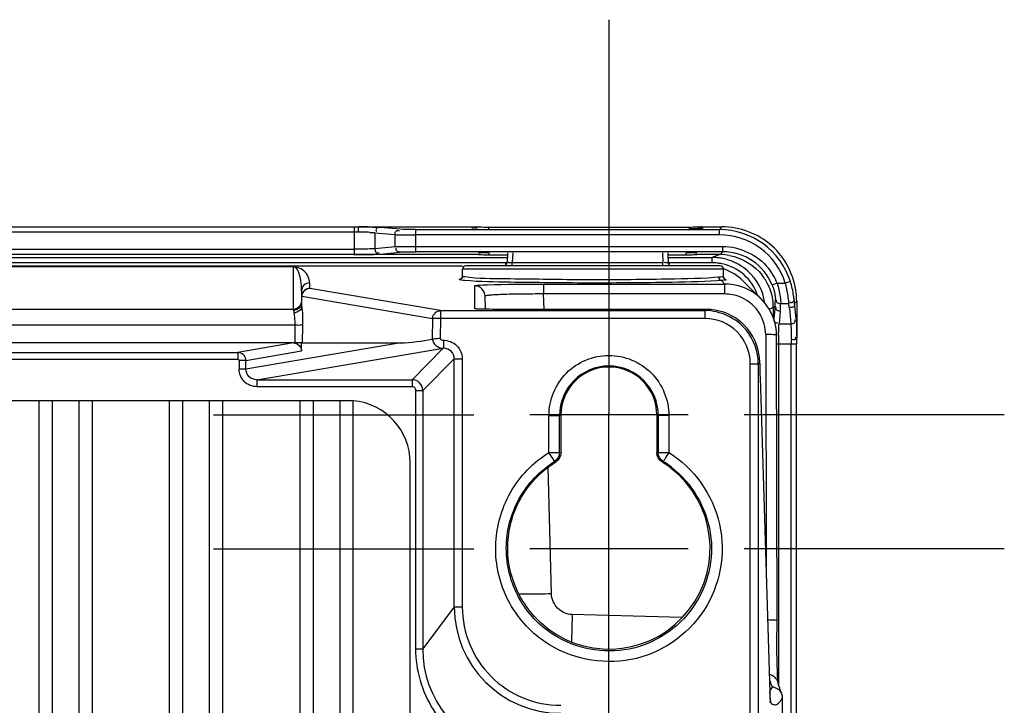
# Model space of a CAD drawing. Header units: inches. Extents: x 0 to 117, y 0 to 83.
# Tile 72 of 74: x 85.1 to 88.74, y 53.83 to 56.37. Entities that reach past the tile are written whole.
import ezdxf

# ---------------------------------------------------------------- set-up
doc = ezdxf.new("R2010")
doc.units = ezdxf.units.IN
doc.header["$LTSCALE"] = 6.431102
doc.header["$MEASUREMENT"] = 0
doc.linetypes.add('CENTER', pattern=[0.6, 0.375, -0.075, 0.075, -0.075])
doc.layers.get('0').update_dxf_attribs({"linetype": 'CONTINUOUS'})
doc.layers.add('DEFAULT_1', color=7, linetype='CENTER')

msp = doc.modelspace()

# ---------------------------------------------------------------- linework, layer by layer
at = {"color": 7, "linetype": 'CONTINUOUS'}
for p, q in [((77.512, 55.5994), (86.3388, 55.5994)), ((86.3388, 55.5994), (86.3556, 55.5995)), ((86.3388, 55.4971), (86.3388, 55.5994)), ((86.3556, 55.5995), (86.7778, 55.5995)), ((86.5081, 55.5903), (86.4339, 55.5976)), ((86.5651, 55.5892), (86.5651, 55.5074)), ((86.5651, 55.5892), (87.688, 55.5892)), ((86.7757, 55.5938), (86.7757, 55.5988)), ((86.7828, 55.5989), (86.7809, 55.5992)), ((86.8251, 55.5975), (86.8162, 55.5976)), ((86.8347, 55.5975), (86.8251, 55.5975)), ((86.8347, 55.5975), (86.8347, 55.5922)), ((87.5747, 55.5975), (86.8347, 55.5975)), ((87.5834, 55.5976), (87.5747, 55.5975)), ((87.5915, 55.5977), (87.5834, 55.5976)), ((87.5987, 55.5979), (87.5915, 55.5977)), ((87.621, 55.5992), (87.6209, 55.5991)), ((87.6209, 55.5991), (87.6209, 55.5991)), ((87.6242, 55.5995), (87.6983, 55.5995)), ((87.6263, 55.599), (87.6262, 55.5938)), ((87.6983, 55.5995), (87.688, 55.5892)), ((87.688, 55.5695), (87.688, 55.5892)), ((86.3388, 55.5798), (77.512, 55.5798)), ((86.3955, 55.579), (86.4117, 55.5782)), ((86.4117, 55.5782), (86.4149, 55.5779)), ((86.4149, 55.5779), (86.4149, 55.5187)), ((86.4149, 55.5779), (86.4891, 55.5707)), ((86.4891, 55.526), (86.4891, 55.5707)), ((87.688, 55.5695), (86.5651, 55.5695)), ((77.512, 55.5168), (86.3388, 55.5168)), ((86.4891, 55.526), (86.4149, 55.5187)), ((86.5651, 55.5271), (87.7007, 55.5271)), ((87.7007, 55.5074), (87.7007, 55.5271)), ((76.9457, 55.4863), (86.9051, 55.4863)), ((86.8027, 55.4971), (77.0481, 55.4971)), ((86.4339, 55.499), (86.5081, 55.5063)), ((87.7007, 55.5074), (86.5651, 55.5074)), ((86.8368, 55.4962), (86.8366, 55.5038)), ((86.8368, 55.4962), (86.9051, 55.4962)), ((86.9049, 55.5038), (86.903, 55.468)), ((86.9245, 55.5038), (86.9226, 55.467)), ((87.4775, 55.5038), (87.4794, 55.467)), ((87.4968, 55.4962), (87.5651, 55.4962)), ((87.4968, 55.4863), (87.6608, 55.4863)), ((87.4971, 55.5038), (87.499, 55.468)), ((87.5651, 55.4962), (87.5653, 55.5038)), ((87.6904, 55.4971), (87.5993, 55.4971)), ((87.69, 55.4971), (87.6608, 55.4863)), ((87.6608, 55.4667), (87.6608, 55.4863)), ((87.7007, 55.5074), (87.6904, 55.4971)), ((86.7384, 55.4541), (76.1597, 55.4551)), ((86.903, 55.4667), (76.9477, 55.4667)), ((86.114, 55.451), (77.7368, 55.451)), ((86.114, 55.2911), (86.114, 55.451)), ((86.7384, 55.4164), (86.7384, 55.4433)), ((87.703, 55.4433), (86.7384, 55.4433)), ((87.6911, 55.4551), (86.7502, 55.4551)), ((86.9226, 55.4551), (86.9226, 55.467)), ((86.9226, 55.467), (87.4794, 55.467)), ((87.4794, 55.4551), (87.4794, 55.467)), ((87.6608, 55.4667), (87.4989, 55.4667)), ((87.703, 55.4151), (87.703, 55.4433)), ((86.7322, 55.4064), (86.7319, 55.4062)), ((87.6844, 55.4129), (87.6697, 55.4117)), ((87.6958, 55.401), (87.6804, 55.3999)), ((87.6958, 55.401), (87.7088, 55.388)), ((87.7035, 55.4118), (87.703, 55.4151)), ((86.1435, 55.3624), (86.1435, 55.3647)), ((86.173, 55.3919), (86.173, 55.3724)), ((86.6571, 55.2899), (86.1741, 55.372)), ((86.7841, 55.2964), (86.7839, 55.3814)), ((87.0383, 55.388), (87.0383, 55.3511)), ((87.0383, 55.388), (87.7088, 55.388)), ((87.7088, 55.3511), (87.7088, 55.388)), ((87.8426, 55.3325), (87.7765, 55.3987)), ((87.9016, 55.3914), (87.8833, 55.384)), ((87.9016, 55.3914), (87.9318, 55.3914)), ((87.9505, 55.3973), (87.9318, 55.3914)), ((86.1435, 55.3624), (86.1435, 55.3186)), ((86.1449, 55.3036), (86.1449, 55.343)), ((86.1449, 55.343), (86.6279, 55.2609)), ((86.8235, 55.2946), (86.8223, 55.343)), ((87.0398, 55.2943), (87.0383, 55.3511)), ((87.7088, 55.3511), (87.0383, 55.3511)), ((77.7368, 55.295), (86.114, 55.295)), ((86.8093, 55.2949), (86.804, 55.295)), ((86.8153, 55.2947), (86.8093, 55.2949)), ((86.8258, 55.2945), (86.8153, 55.2947)), ((86.8378, 55.2944), (86.8258, 55.2945)), ((86.851, 55.2943), (86.8378, 55.2944)), ((87.6403, 55.2943), (86.851, 55.2943)), ((86.8639, 55.2943), (86.8639, 55.2943)), ((87.6403, 55.2943), (87.6403, 55.2943)), ((87.8715, 55.2953), (87.8872, 55.3011)), ((87.8872, 55.3003), (87.8937, 55.3068)), ((87.8872, 55.3011), (87.8872, 55.2615)), ((87.8937, 55.3068), (87.8891, 55.2601)), ((87.9443, 55.3153), (87.9146, 55.3153)), ((87.9439, 55.3191), (87.9443, 55.3153)), ((87.9465, 55.2995), (87.9467, 55.2976)), ((87.9467, 55.2976), (87.9522, 55.2411)), ((87.9664, 55.3166), (87.9738, 55.324)), ((87.9719, 55.2601), (87.9664, 55.3166)), ((87.9738, 55.324), (87.9738, 55.194)), ((86.1148, 55.2853), (86.1161, 55.2808)), ((86.6279, 55.2609), (86.6265, 55.1842)), ((86.6571, 55.2604), (86.6279, 55.2609)), ((86.6571, 55.2604), (86.6558, 55.1869)), ((86.6571, 55.2899), (86.6571, 55.2604)), ((86.6571, 55.2899), (87.635, 55.2899)), ((87.635, 55.2604), (86.6571, 55.2604)), ((87.635, 55.2604), (87.635, 55.2899)), ((87.8891, 55.2601), (87.8889, 55.2574)), ((87.9134, 55.2878), (87.9088, 55.2411)), ((86.1188, 55.2361), (77.732, 55.2361)), ((86.1188, 55.2361), (86.1188, 55.1698)), ((86.1473, 55.1703), (86.1486, 55.2355)), ((87.9084, 55.2373), (87.9088, 55.2411)), ((87.9088, 55.2411), (87.9522, 55.2411)), ((87.8592, 55.2011), (87.8605, 54.3438)), ((87.8982, 55.1987), (87.9001, 54.1019)), ((86.114, 55.1699), (77.7368, 55.1699)), ((86.114, 55.1699), (85.9082, 55.135)), ((86.5099, 55.1699), (85.9378, 55.0728)), ((85.9779, 55.0339), (86.6673, 55.1507)), ((86.1435, 55.1699), (86.1182, 55.1699)), ((86.1437, 55.1407), (86.1435, 55.1699)), ((86.1473, 55.1703), (86.5099, 55.1699)), ((86.6673, 55.1507), (86.5521, 55.0339)), ((86.6686, 55.1807), (86.6687, 55.1507)), ((87.9734, 55.165), (87.8983, 55.165)), ((87.9069, 55.165), (87.9069, 53.907)), ((87.9537, 53.5685), (87.9537, 55.165)), ((87.9734, 53.4888), (87.9734, 55.165)), ((77.9426, 55.135), (85.9082, 55.135)), ((85.9082, 55.1094), (77.9426, 55.1094)), ((85.9082, 55.135), (85.9082, 55.1094)), ((85.9375, 55.1057), (86.1437, 55.1407)), ((86.5915, 54.9946), (86.7081, 55.1112)), ((86.7081, 54.1941), (86.7081, 55.1112)), ((86.7081, 55.1112), (86.7376, 55.1112)), ((86.7376, 55.1112), (86.7376, 54.1942)), ((85.9375, 55.1057), (85.9122, 55.1055)), ((85.9123, 55.1051), (85.9123, 55.0731)), ((85.9378, 55.0728), (85.9124, 55.0726)), ((85.9378, 55.0728), (85.9375, 55.1057)), ((87.8023, 53.6835), (87.8023, 55.0932)), ((87.8023, 55.0931), (87.8318, 55.0931)), ((87.8318, 55.0954), (87.8318, 53.6904)), ((87.8318, 55.0954), (87.8374, 55.0954)), ((87.8384, 55.0434), (87.8384, 55.0421)), ((87.8384, 55.0421), (87.8752, 53.878)), ((85.9779, 55.0339), (85.9779, 55.0084)), ((85.9779, 55.0339), (86.5521, 55.0339)), ((86.5521, 55.0084), (85.9779, 55.0084)), ((86.5521, 55.0339), (86.5521, 55.0084)), ((86.5659, 54.0386), (86.5659, 54.9946)), ((86.5659, 54.9946), (86.5915, 54.9946)), ((86.5915, 54.9946), (86.5915, 54.0386)), ((77.516, 54.957), (86.3348, 54.957)), ((85.1734, 51.2288), (85.1734, 54.957)), ((85.2226, 51.2288), (85.2226, 54.957)), ((85.3211, 51.2288), (85.3211, 54.957)), ((85.3703, 51.2288), (85.3703, 54.957)), ((85.6557, 51.2288), (85.6557, 54.957)), ((85.7049, 51.2288), (85.7049, 54.957)), ((85.8033, 51.2288), (85.8033, 54.957)), ((85.8526, 51.2288), (85.8526, 54.957)), ((86.138, 51.2288), (86.138, 54.957)), ((86.1872, 51.2288), (86.1872, 54.957)), ((86.2856, 51.2291), (86.2856, 54.9567)), ((86.3348, 51.2297), (86.3348, 54.9562)), ((87.5721, 54.9039), (86.9875, 54.9039)), ((87.0579, 54.9022), (87.0973, 54.9022)), ((87.0579, 54.7651), (87.0579, 54.902)), ((87.1026, 54.9039), (87.0973, 54.9022)), ((87.0973, 54.7651), (87.0973, 54.9022)), ((87.1026, 54.7639), (87.1026, 54.9039)), ((87.2798, 54.4039), (87.2798, 54.9088)), ((87.4569, 54.9039), (87.4569, 54.7639)), ((87.4622, 54.9022), (87.4569, 54.9039)), ((87.4622, 54.9022), (87.4622, 54.7653)), ((87.5015, 54.9022), (87.4622, 54.9022)), ((87.5015, 54.902), (87.5015, 54.7651)), ((87.0579, 54.7651), (87.0973, 54.7651)), ((87.4622, 54.7651), (87.5016, 54.7651)), ((86.5454, 51.459), (86.5454, 54.7268)), ((87.0673, 54.2433), (87.0551, 54.7102)), ((87.0786, 54.7316), (87.0838, 54.7304)), ((87.4807, 54.7317), (87.4756, 54.7304)), ((87.5721, 54.4088), (86.9875, 54.4088)), ((86.7081, 54.1941), (86.5915, 54.0386)), ((86.7081, 54.1941), (86.7376, 54.1941)), ((87.144, 54.1658), (87.1413, 54.0648)), ((87.5508, 54.155), (87.144, 54.1658)), ((87.9004, 54.0588), (87.9001, 54.1019)), ((87.9009, 54.0276), (87.9004, 54.0588)), ((86.5659, 54.0386), (86.5915, 54.0386)), ((87.9014, 53.9997), (87.9009, 54.0276)), ((87.902, 53.9756), (87.9014, 53.9997)), ((87.9024, 53.96), (87.902, 53.9756)), ((87.9027, 53.9508), (87.9024, 53.96)), ((87.9031, 53.9426), (87.9027, 53.9508)), ((87.9034, 53.9354), (87.9031, 53.9426)), ((87.9037, 53.9292), (87.9034, 53.9354)), ((87.9051, 53.9133), (87.9046, 53.9154)), ((87.9072, 53.9059), (87.9051, 53.9133)), ((87.8784, 53.8894), (87.8751, 53.8848)), ((87.8751, 53.8793), (87.8751, 53.8806)), ((87.8755, 53.8701), (87.8752, 53.878)), ((87.8833, 53.8975), (87.8784, 53.8894)), ((87.8758, 53.8633), (87.8755, 53.8701)), ((87.8769, 53.8477), (87.8768, 53.8482)), ((87.9216, 53.6915), (87.9216, 53.8582))]:
    msp.add_line(p, q, dxfattribs=at)
for points in [[(86.7976, 55.5981), (86.7946, 55.5982), (86.7918, 55.5983), (86.7894, 55.5985), (86.7872, 55.5986), (86.7853, 55.5987), (86.7838, 55.5988), (86.7828, 55.5989)], [(86.8162, 55.5976), (86.8081, 55.5978), (86.8043, 55.5979), (86.8008, 55.598), (86.7976, 55.5981)], [(87.6203, 55.5991), (87.6193, 55.599), (87.618, 55.5988), (87.6165, 55.5987), (87.6147, 55.5986), (87.6126, 55.5985), (87.6103, 55.5983), (87.6078, 55.5982), (87.605, 55.5981), (87.602, 55.598), (87.5987, 55.5979)], [(86.9031, 55.4698), (86.903, 55.4692), (86.9026, 55.4666), (86.9019, 55.4641), (86.9009, 55.4618), (86.8996, 55.4596), (86.8981, 55.4577), (86.8964, 55.4561), (86.8952, 55.4551)], [(87.5068, 55.4551), (87.5061, 55.4556), (87.5043, 55.4572), (87.5027, 55.4591), (87.5014, 55.4613), (87.5003, 55.4636), (87.4994, 55.4662), (87.499, 55.4689), (87.4989, 55.4698)], [(86.7384, 55.4164), (86.7384, 55.416), (86.7377, 55.4124), (86.736, 55.4095), (86.7342, 55.4076), (86.7328, 55.4067), (86.7322, 55.4064)], [(87.7082, 55.4055), (87.7085, 55.4054), (87.7087, 55.4053), (87.7088, 55.4053), (87.7087, 55.4053), (87.7084, 55.4055), (87.7079, 55.4058), (87.7072, 55.4063), (87.706, 55.4073), (87.7046, 55.4092), (87.7035, 55.4118)], [(86.804, 55.295), (86.7995, 55.2952), (86.7977, 55.2953), (86.796, 55.2953), (86.7945, 55.2954), (86.7933, 55.2955), (86.7924, 55.2956), (86.7922, 55.2956)], [(86.6279, 55.2609), (86.6279, 55.2614), (86.628, 55.2619), (86.628, 55.2624), (86.628, 55.2628), (86.6281, 55.2633), (86.6281, 55.2638), (86.6282, 55.2643), (86.6283, 55.2648), (86.6283, 55.2653)], [(87.9738, 55.194), (87.9738, 55.1904), (87.9738, 55.1899)], [(87.9738, 55.1895), (87.9738, 55.1891), (87.9738, 55.1887), (87.9738, 55.1885)], [(86.1163, 55.1698), (86.1159, 55.1698), (86.1154, 55.1698), (86.1149, 55.1698), (86.1145, 55.1698), (86.114, 55.1699)], [(86.1188, 55.1698), (86.118, 55.1698), (86.1174, 55.1698), (86.1168, 55.1698)], [(85.9123, 55.1051), (85.9122, 55.106), (85.912, 55.1068), (85.9116, 55.1075), (85.9112, 55.108), (85.9107, 55.1085), (85.9102, 55.1089), (85.9096, 55.1091), (85.9089, 55.1093), (85.9082, 55.1094)], [(87.9044, 53.9196), (87.9042, 53.9217), (87.9041, 53.9239), (87.9039, 53.9264), (87.9037, 53.9292)], [(87.9049, 53.9142), (87.9048, 53.9151), (87.9047, 53.9164), (87.9045, 53.9179), (87.9044, 53.9196)], [(87.9111, 53.893), (87.9092, 53.8991), (87.9072, 53.9059)], [(87.9183, 53.8741), (87.918, 53.8747), (87.9164, 53.8784), (87.9148, 53.8827), (87.913, 53.8875), (87.9111, 53.893)], [(87.8768, 53.8482), (87.8767, 53.8487), (87.8766, 53.8499), (87.8765, 53.8514), (87.8764, 53.8532), (87.8762, 53.8553), (87.8761, 53.8577), (87.8759, 53.8604), (87.8758, 53.8633)]]:
    msp.add_lwpolyline(points, dxfattribs=at)
for centre, radius, start, end in [((86.3402, 52.1811), 3.4184, 89.5328, 89.7404), ((86.3456, 52.7726), 2.8268, 89.0934, 89.5452), ((87.6881, 55.3137), 0.2755, 17.6684, 90.0044), ((86.3388, 53.2096), 2.3702, 89.6754, 90.0013), ((86.3407, 53.4936), 2.0862, 89.162, 89.6827), ((86.3542, 54.3144), 1.2653, 88.1297, 89.228), ((87.6881, 55.3137), 0.2558, 17.6669, 90.0129), ((87.6607, 55.2881), 0.1982, 83.9565, 89.9567), ((87.6605, 55.2862), 0.2002, 78.0333, 83.9621), ((87.69, 55.2957), 0.2014, 79.7491, 90.0068), ((87.7008, 55.3107), 0.1967, 21.9171, 90.0122), ((87.6609, 55.288), 0.1983, 72.067, 78.0385), ((86.7502, 55.4433), 0.0118, 90, 180), ((87.6608, 55.2878), 0.1789, 83.8879, 89.9879), ((87.6606, 55.2861), 0.1805, 77.9857, 83.8938), ((87.6911, 55.4433), 0.0118, 0, 90), ((87.6619, 55.29), 0.1765, 18.4934, 77.9907), ((87.643, 55.2654), 0.1886, 44.9997, 71.4796), ((87.6613, 55.29), 0.1966, 8.0979, 48.089), ((87.6996, 55.31), 0.2178, 21.9413, 38.8687), ((87.7153, 55.0839), 0.3304, 94.6949, 95.3668), ((87.7291, 55.0611), 0.3416, 94.9777, 95.5979), ((87.6892, 55.2996), 0.1981, 25.3362, 37.5064), ((85.8834, 55.3625), 0.2601, 0.4823, 4.467), ((86.174, 55.3443), 0.0278, 89.9224, 100.4572), ((86.7829, 55.3419), 0.0394, 1.5084, 90.0199), ((87.7087, 55.1983), 0.1897, 30.1114, 89.9655), ((86.1726, 55.3428), 0.0292, 169.8205, 179.9413), ((86.1743, 55.3427), 0.0293, 139.6339, 149.5526), ((87.7077, 55.1995), 0.1518, 53.4428, 68.3834), ((87.6485, 55.333), 0.2466, 353.9039, 359.7833), ((87.7298, 55.2952), 0.2376, 5.1628, 9.8428), ((87.7072, 55.325), 0.2666, 0.0205, 6.2048), ((86.1142, 55.3209), 0.0297, 269.5604, 279.4749), ((86.7852, 55.2571), 0.0392, 78.885, 90.031), ((87.6403, 55.0974), 0.1968, 15.0643, 89.9991), ((87.7088, 55.2013), 0.1498, 37.8908, 53.3639), ((87.6992, 55.301), 0.188, 0.0276, 6.6638), ((87.649, 55.3137), 0.2656, 354.4032, 0.3454), ((87.7291, 55.2762), 0.2186, 6.1173, 10.2932), ((87.6351, 55.0931), 0.1672, 0.0181, 90.0214), ((90.0938, 55.1658), 2.1869, 179.1484, 180.0201), ((85.8397, 55.1668), 2.1145, 0.4665, 0.6), ((86.6688, 55.1113), 0.0393, 359.9336, 90.0664), ((87.6344, 55.0959), 0.2029, 0.4237, 15.0474), ((87.2797, 54.9021), 0.1825, 0.0331, 179.9668), ((87.2797, 54.9039), 0.1772, 0.0062, 179.9938), ((90.2669, 55.1163), 2.4297, 180.4927, 181.7489), ((86.5521, 54.9946), 0.0394, 0.0102, 89.9897), ((86.5521, 54.9946), 0.0138, 359.9835, 90.0021), ((86.3152, 54.7268), 0.2302, 0, 85.097), ((87.2776, 54.4096), 0.377, 51.9164, 58.3166), ((87.2805, 54.4126), 0.3767, 52.1753, 57.9025), ((87.2797, 54.4118), 0.374, 232.6645, 51.9665), ((87.1016, 54.1941), 0.3935, 179.9946, 269.9925), ((87.1015, 54.194), 0.3639, 179.9733, 270.0058), ((86.9849, 54.0385), 0.3935, 179.9801, 258.0178), ((89.2093, 53.9212), 1.3349, 181.7966, 182.1374), ((88.0457, 53.9694), 0.1776, 202.4439, 203.8689), ((87.8821, 53.8581), 0.0394, 79.1663, 88.8549), ((87.8828, 53.8586), 0.0387, 0.1835, 39.3443), ((87.8378, 53.8388), 0.0402, 0.1807, 13.4753), ((87.8292, 53.9076), 0.1048, 326.6536, 329.2102), ((87.8089, 53.9198), 0.1285, 329.2016, 331.3461)]:
    msp.add_arc(centre, radius, start, end, dxfattribs=at)
for centre, start_param, end_param in [((86.8368, 55.4976), -3.140895, -2.618192), ((87.5651, 55.4976), -0.523401, -0.000698)]:
    msp.add_ellipse(centre, major_axis=(0.0394, 0), ratio=0.026168, start_param=start_param, end_param=end_param, dxfattribs=at)
for points, knots in [([(86.3556, 55.5995), (86.3551, 55.5994), (86.3516, 55.5943), (86.3525, 55.5887), (86.3532, 55.5839)], [0, 0, 0, 0, 0.097992, 1, 1, 1, 1]), ([(86.3903, 55.5991), (86.3953, 55.599), (86.4098, 55.5987), (86.4243, 55.5985), (86.4339, 55.5976)], [0, 0, 0, 0, 0.341547, 1, 1, 1, 1]), ([(86.4339, 55.5976), (86.4294, 55.5976), (86.4193, 55.597), (86.4176, 55.5852), (86.42, 55.5821)], [0, 0, 0, 0, 0.53513, 1, 1, 1, 1]), ([(86.4891, 55.5707), (86.4891, 55.5753), (86.4892, 55.5855), (86.5011, 55.5874), (86.504, 55.585)], [0, 0, 0, 0, 0.550714, 1, 1, 1, 1]), ([(86.5651, 55.5892), (86.5588, 55.5892), (86.5398, 55.5894), (86.5207, 55.5891), (86.5081, 55.5903)], [0, 0, 0, 0, 0.332446, 1, 1, 1, 1]), ([(86.7757, 55.599), (86.7757, 55.5992), (86.7768, 55.5993), (86.7773, 55.5994), (86.7778, 55.5995)], [0, 0, 0, 0, 0.255391, 1, 1, 1, 1]), ([(86.7908, 55.5936), (86.7897, 55.5949), (86.7857, 55.5976), (86.7815, 55.5953), (86.7797, 55.5939)], [0, 0, 0, 0, 0.442987, 1, 1, 1, 1]), ([(86.7928, 55.5934), (86.7917, 55.595), (86.7879, 55.5983), (86.7832, 55.5959), (86.7814, 55.5944)], [0, 0, 0, 0, 0.453663, 1, 1, 1, 1]), ([(87.6262, 55.5938), (87.6262, 55.5925), (87.6186, 55.5943), (87.6107, 55.592), (87.5935, 55.5927), (87.5817, 55.5923), (87.5749, 55.5922)], [0, 0, 0, 0, 0.073559, 0.283809, 0.606111, 1, 1, 1, 1]), ([(87.6091, 55.5933), (87.6102, 55.5949), (87.6138, 55.5981), (87.6184, 55.5962), (87.6203, 55.5948)], [0, 0, 0, 0, 0.455876, 1, 1, 1, 1]), ([(87.6242, 55.5995), (87.6247, 55.5994), (87.6252, 55.5993), (87.6263, 55.5992), (87.6263, 55.599)], [0, 0, 0, 0, 0.744607, 1, 1, 1, 1]), ([(87.9722, 55.3538), (87.9651, 55.4192), (87.8998, 55.5493), (87.7634, 55.5995), (87.6977, 55.5995)], [0, 0, 0, 0, 0.500047, 1, 1, 1, 1]), ([(86.4891, 55.5707), (86.4926, 55.5704), (86.5179, 55.5696), (86.5433, 55.5695), (86.5651, 55.5695)], [0, 0, 0, 0, 0.139299, 1, 1, 1, 1]), ([(86.4149, 55.5187), (86.4113, 55.5183), (86.386, 55.517), (86.3606, 55.5168), (86.3388, 55.5168)], [0, 0, 0, 0, 0.139461, 1, 1, 1, 1]), ([(86.4149, 55.5187), (86.4149, 55.5141), (86.415, 55.5039), (86.4269, 55.5019), (86.4298, 55.5043)], [0, 0, 0, 0, 0.550714, 1, 1, 1, 1]), ([(86.4891, 55.526), (86.4926, 55.5262), (86.5179, 55.527), (86.5433, 55.5271), (86.5651, 55.5271)], [0, 0, 0, 0, 0.139299, 1, 1, 1, 1]), ([(86.5081, 55.5063), (86.5036, 55.5063), (86.4935, 55.5069), (86.4918, 55.5187), (86.4942, 55.5218)], [0, 0, 0, 0, 0.53513, 1, 1, 1, 1]), ([(86.3365, 55.4971), (86.3472, 55.4971), (86.3797, 55.4974), (86.4122, 55.4969), (86.4339, 55.499)], [0, 0, 0, 0, 0.331038, 1, 1, 1, 1]), ([(86.5081, 55.5063), (86.5107, 55.5065), (86.5297, 55.5073), (86.5488, 55.5074), (86.5651, 55.5074)], [0, 0, 0, 0, 0.139367, 1, 1, 1, 1]), ([(86.8368, 55.5038), (86.8318, 55.5038), (86.8228, 55.5035), (86.8096, 55.5041), (86.8036, 55.5023), (86.7974, 55.5038), (86.7974, 55.5028)], [0, 0, 0, 0, 0.38212, 0.706987, 0.923285, 1, 1, 1, 1]), ([(86.8027, 55.4971), (86.8048, 55.4969), (86.8162, 55.4963), (86.8275, 55.4962), (86.8368, 55.4962)], [0, 0, 0, 0, 0.183734, 1, 1, 1, 1]), ([(87.5651, 55.4962), (87.5685, 55.4962), (87.5799, 55.4963), (87.5913, 55.4965), (87.5993, 55.4971)], [0, 0, 0, 0, 0.298546, 1, 1, 1, 1]), ([(87.6045, 55.5028), (87.6045, 55.5038), (87.5984, 55.5023), (87.5924, 55.5041), (87.5792, 55.5035), (87.5702, 55.5038), (87.5652, 55.5038)], [0, 0, 0, 0, 0.076713, 0.293009, 0.617878, 1, 1, 1, 1]), ([(86.1722, 55.4019), (86.1707, 55.4106), (86.1604, 55.4364), (86.1319, 55.4509), (86.114, 55.451)], [0, 0, 0, 0, 0.331097, 1, 1, 1, 1]), ([(86.1403, 55.4024), (86.1396, 55.4065), (86.136, 55.4236), (86.1285, 55.4508), (86.114, 55.451)], [0, 0, 0, 0, 0.221473, 1, 1, 1, 1]), ([(86.898, 55.4543), (86.8991, 55.4554), (86.9009, 55.459), (86.8991, 55.4627), (86.8979, 55.4643)], [0, 0, 0, 0, 0.437716, 1, 1, 1, 1]), ([(86.9226, 55.467), (86.9203, 55.4669), (86.9177, 55.4664), (86.9056, 55.4674), (86.9081, 55.4679)], [0, 0, 0, 0, 0.475477, 1, 1, 1, 1]), ([(87.499, 55.468), (87.4991, 55.4667), (87.4908, 55.467), (87.4873, 55.4668), (87.4834, 55.4673)], [0, 0, 0, 0, 0.254501, 1, 1, 1, 1]), ([(87.504, 55.4543), (87.5029, 55.4554), (87.501, 55.4591), (87.5028, 55.4628), (87.504, 55.4645)], [0, 0, 0, 0, 0.438086, 1, 1, 1, 1]), ([(86.173, 55.3919), (86.173, 55.3936), (86.1729, 55.3969), (86.1725, 55.4002), (86.1722, 55.4019)], [0, 0, 0, 0, 0.498185, 1, 1, 1, 1]), ([(86.7266, 55.4046), (86.7267, 55.4052), (86.729, 55.4058), (86.7307, 55.4062), (86.732, 55.4065)], [0, 0, 0, 0, 0.296999, 1, 1, 1, 1]), ([(86.729, 55.4034), (86.7284, 55.4035), (86.7276, 55.4038), (86.7267, 55.4043), (86.7266, 55.4046)], [0, 0, 0, 0, 0.671592, 1, 1, 1, 1]), ([(86.7465, 55.401), (86.7446, 55.4011), (86.7387, 55.4017), (86.7328, 55.4023), (86.729, 55.4034)], [0, 0, 0, 0, 0.339968, 1, 1, 1, 1]), ([(86.7472, 55.414), (86.745, 55.4143), (86.7427, 55.4148), (86.7384, 55.4156), (86.7384, 55.4164)], [0, 0, 0, 0, 0.725785, 1, 1, 1, 1]), ([(87.6804, 55.3999), (87.6169, 55.3956), (87.4562, 55.393), (87.2013, 55.3905), (86.9537, 55.3939), (86.8027, 55.3959), (86.7465, 55.401)], [0, 0, 0, 0, 0.204271, 0.515913, 0.818759, 1, 1, 1, 1]), ([(87.6697, 55.4117), (87.6046, 55.4072), (87.4401, 55.4048), (87.1825, 55.4019), (86.9405, 55.4073), (86.7967, 55.4071), (86.7472, 55.414)], [0, 0, 0, 0, 0.212199, 0.534353, 0.837406, 1, 1, 1, 1]), ([(87.703, 55.4151), (87.703, 55.4139), (87.6953, 55.4145), (87.692, 55.4135), (87.6883, 55.4132)], [0, 0, 0, 0, 0.257852, 1, 1, 1, 1]), ([(87.7132, 55.4034), (87.7135, 55.4023), (87.7057, 55.4024), (87.703, 55.4017), (87.6995, 55.4014)], [0, 0, 0, 0, 0.241837, 1, 1, 1, 1]), ([(87.708, 55.4057), (87.709, 55.4055), (87.7105, 55.405), (87.712, 55.4045), (87.7125, 55.4042)], [0, 0, 0, 0, 0.597381, 1, 1, 1, 1]), ([(86.173, 55.3919), (86.1655, 55.3919), (86.1498, 55.3857), (86.1435, 55.3699), (86.1435, 55.3624)], [0, 0, 0, 0, 0.500052, 1, 1, 1, 1]), ([(86.7839, 55.3814), (86.7834, 55.3822), (86.7905, 55.3825), (86.7924, 55.3831), (86.7953, 55.3834)], [0, 0, 0, 0, 0.244363, 1, 1, 1, 1]), ([(86.7953, 55.3834), (86.8073, 55.3844), (86.8883, 55.3875), (86.9694, 55.388), (87.0383, 55.388)], [0, 0, 0, 0, 0.14886, 1, 1, 1, 1]), ([(87.8833, 55.384), (87.8856, 55.3784), (87.8912, 55.3615), (87.8951, 55.3438), (87.8951, 55.3321)], [0, 0, 0, 0, 0.342595, 1, 1, 1, 1]), ([(87.9016, 55.3914), (87.904, 55.3832), (87.9101, 55.3582), (87.9155, 55.3325), (87.9146, 55.3153)], [0, 0, 0, 0, 0.331531, 1, 1, 1, 1]), ([(87.9318, 55.3914), (87.9335, 55.384), (87.9387, 55.3601), (87.942, 55.3358), (87.9439, 55.3191)], [0, 0, 0, 0, 0.310865, 1, 1, 1, 1]), ([(87.9639, 55.3358), (87.9633, 55.3388), (87.9606, 55.3596), (87.956, 55.3803), (87.9505, 55.3973)], [0, 0, 0, 0, 0.146723, 1, 1, 1, 1]), ([(87.0383, 55.3511), (87.0107, 55.3512), (86.9598, 55.351), (86.8993, 55.3499), (86.8611, 55.348), (86.8402, 55.3469), (86.8304, 55.3451), (86.8222, 55.3442), (86.8223, 55.3427)], [0, 0, 0, 0, 0.382675, 0.706443, 0.830352, 0.922309, 0.979105, 1, 1, 1, 1]), ([(87.9146, 55.3153), (87.9103, 55.3153), (87.901, 55.3152), (87.8983, 55.326), (87.9002, 55.329)], [0, 0, 0, 0, 0.543916, 1, 1, 1, 1]), ([(87.9639, 55.3358), (87.9642, 55.3311), (87.9633, 55.324), (87.9557, 55.317), (87.9507, 55.3193), (87.9487, 55.3208)], [0, 0, 0, 0, 0.509996, 0.729211, 1, 1, 1, 1]), ([(86.114, 55.2911), (86.114, 55.2903), (86.1141, 55.2883), (86.1145, 55.2864), (86.1148, 55.2853)], [0, 0, 0, 0, 0.422342, 1, 1, 1, 1]), ([(86.1449, 55.3036), (86.1444, 55.3074), (86.1435, 55.3114), (86.1437, 55.3163), (86.1441, 55.3167)], [0, 0, 0, 0, 0.8689, 1, 1, 1, 1]), ([(86.1486, 55.2355), (86.1487, 55.242), (86.1487, 55.2647), (86.1476, 55.2875), (86.1449, 55.3036)], [0, 0, 0, 0, 0.282595, 1, 1, 1, 1]), ([(86.8639, 55.2943), (86.8463, 55.2943), (86.8201, 55.2952), (86.7936, 55.2946), (86.7851, 55.2961)], [0, 0, 0, 0, 0.670676, 1, 1, 1, 1]), ([(87.9134, 55.2878), (87.9087, 55.2878), (87.8986, 55.2879), (87.8966, 55.2998), (87.899, 55.3028)], [0, 0, 0, 0, 0.550714, 1, 1, 1, 1]), ([(87.9664, 55.3166), (87.9664, 55.3121), (87.9658, 55.302), (87.954, 55.3003), (87.9509, 55.3027)], [0, 0, 0, 0, 0.535131, 1, 1, 1, 1]), ([(86.1193, 55.2361), (86.1195, 55.2404), (86.1195, 55.2555), (86.1184, 55.2709), (86.1157, 55.2814)], [0, 0, 0, 0, 0.28251, 1, 1, 1, 1]), ([(87.8891, 55.2601), (87.8891, 55.2556), (87.8897, 55.2455), (87.9015, 55.2438), (87.9046, 55.2462)], [0, 0, 0, 0, 0.53513, 1, 1, 1, 1]), ([(87.9522, 55.2411), (87.9569, 55.2411), (87.967, 55.2412), (87.969, 55.2531), (87.9666, 55.2561)], [0, 0, 0, 0, 0.550714, 1, 1, 1, 1]), ([(87.9719, 55.2601), (87.9723, 55.2567), (87.9734, 55.2329), (87.9736, 55.209), (87.9738, 55.1885)], [0, 0, 0, 0, 0.141129, 1, 1, 1, 1]), ([(86.1486, 55.2355), (86.1461, 55.2377), (86.1347, 55.2335), (86.1257, 55.236), (86.1193, 55.2361)], [0, 0, 0, 0, 0.341291, 1, 1, 1, 1]), ([(87.9071, 55.1983), (87.9072, 55.2024), (87.9074, 55.2154), (87.9078, 55.2284), (87.9084, 55.2373)], [0, 0, 0, 0, 0.316475, 1, 1, 1, 1]), ([(87.9522, 55.2411), (87.9525, 55.2386), (87.9536, 55.2213), (87.9539, 55.2039), (87.954, 55.189)], [0, 0, 0, 0, 0.142391, 1, 1, 1, 1]), ([(86.6558, 55.1869), (86.6524, 55.1864), (86.6426, 55.1853), (86.6329, 55.1846), (86.6265, 55.1842)], [0, 0, 0, 0, 0.349873, 1, 1, 1, 1]), ([(87.8982, 55.1987), (87.8982, 55.1999), (87.8922, 55.1994), (87.8819, 55.2017), (87.8684, 55.2011), (87.8591, 55.2011)], [0, 0, 0, 0, 0.086682, 0.294397, 1, 1, 1, 1]), ([(87.9541, 55.184), (87.9585, 55.184), (87.9636, 55.1819), (87.9727, 55.1852), (87.97, 55.1893), (87.9689, 55.191)], [0, 0, 0, 0, 0.568373, 0.741455, 1, 1, 1, 1]), ([(86.1473, 55.1705), (86.1462, 55.1703), (86.1364, 55.17), (86.1268, 55.1699), (86.1182, 55.1699)], [0, 0, 0, 0, 0.118969, 1, 1, 1, 1]), ([(86.1435, 55.1699), (86.1441, 55.17), (86.1454, 55.17), (86.1467, 55.1703), (86.1473, 55.1705)], [0, 0, 0, 0, 0.495369, 1, 1, 1, 1]), ([(86.667, 55.1801), (86.6848, 55.1801), (86.7224, 55.1665), (86.7376, 55.1291), (86.7376, 55.1112)], [0, 0, 0, 0, 0.50013, 1, 1, 1, 1]), ([(85.9375, 55.1057), (85.9374, 55.1132), (85.9311, 55.1286), (85.9157, 55.1349), (85.9082, 55.135)], [0, 0, 0, 0, 0.501503, 1, 1, 1, 1]), ([(87.0579, 54.902), (87.0582, 54.9586), (87.1058, 55.0765), (87.2797, 55.1475), (87.4536, 55.0765), (87.5014, 54.9586), (87.5015, 54.902)], [0, 0, 0, 0, 0.249983, 0.499993, 0.75001, 1, 1, 1, 1]), ([(85.9779, 55.0084), (85.9613, 55.0082), (85.9266, 55.022), (85.9124, 55.0565), (85.9123, 55.0731)], [0, 0, 0, 0, 0.50011, 1, 1, 1, 1]), ([(85.9779, 55.0339), (85.9679, 55.0339), (85.9468, 55.0418), (85.9378, 55.0627), (85.9378, 55.0728)], [0, 0, 0, 0, 0.500048, 1, 1, 1, 1]), ([(87.043, 54.0645), (86.9864, 54.1031), (86.8917, 54.2111), (86.8439, 54.4192), (86.9002, 54.6254), (86.9999, 54.7287), (87.0579, 54.7651)], [0, 0, 0, 0, 0.249946, 0.499973, 0.749933, 1, 1, 1, 1]), ([(87.5015, 54.7651), (87.5935, 54.708), (87.7352, 54.509), (87.6688, 54.1552), (87.3709, 53.9527), (87.1324, 54.0036), (87.043, 54.0645)], [0, 0, 0, 0, 0.250102, 0.500152, 0.750064, 1, 1, 1, 1]), ([(87.0786, 54.7316), (87.078, 54.7325), (87.0714, 54.7442), (87.0638, 54.7552), (87.0569, 54.7653)], [0, 0, 0, 0, 0.081956, 1, 1, 1, 1]), ([(87.5016, 54.7651), (87.4967, 54.7573), (87.4888, 54.7471), (87.4838, 54.7341), (87.4807, 54.7317)], [0, 0, 0, 0, 0.700679, 1, 1, 1, 1]), ([(87.0768, 54.0895), (87.0234, 54.1232), (86.9326, 54.2198), (86.8842, 54.411), (86.9335, 54.6022), (87.0252, 54.6981), (87.0786, 54.7316)], [0, 0, 0, 0, 0.249963, 0.499901, 0.749902, 1, 1, 1, 1]), ([(87.0529, 54.1144), (87.0053, 54.1507), (86.9268, 54.2482), (86.8913, 54.4313), (86.9448, 54.6099), (87.0329, 54.699), (87.0838, 54.7304)], [0, 0, 0, 0, 0.249992, 0.499979, 0.749944, 1, 1, 1, 1]), ([(87.5115, 54.7102), (87.5858, 54.6525), (87.6935, 54.4723), (87.6215, 54.1706), (87.3627, 53.9996), (87.1563, 54.0392), (87.0768, 54.0895)], [0, 0, 0, 0, 0.250016, 0.499942, 0.749944, 1, 1, 1, 1]), ([(86.9466, 54.2424), (86.9559, 54.2422), (86.9961, 54.2419), (87.0364, 54.2425), (87.0673, 54.2433)], [0, 0, 0, 0, 0.230138, 1, 1, 1, 1]), ([(87.144, 54.1658), (87.1245, 54.1663), (87.0843, 54.1835), (87.0678, 54.2237), (87.0673, 54.2433)], [0, 0, 0, 0, 0.500071, 1, 1, 1, 1]), ([(87.8667, 54.1468), (87.8745, 54.1467), (87.886, 54.1471), (87.8948, 54.1452), (87.8999, 54.1454), (87.8999, 54.1445)], [0, 0, 0, 0, 0.704003, 0.91394, 1, 1, 1, 1]), ([(86.8058, 53.6596), (86.7356, 53.6933), (86.6108, 53.8016), (86.5664, 53.9608), (86.5659, 54.0386)], [0, 0, 0, 0, 0.499989, 1, 1, 1, 1]), ([(87.8781, 53.8389), (87.8758, 53.841), (87.8778, 53.8538), (87.8757, 53.8636), (87.8754, 53.8714)], [0, 0, 0, 0, 0.280585, 1, 1, 1, 1]), ([(87.8926, 53.832), (87.8942, 53.8319), (87.8976, 53.8324), (87.9008, 53.8338), (87.9023, 53.8347)], [0, 0, 0, 0, 0.479987, 1, 1, 1, 1])]:
    msp.add_open_spline(points, degree=3, knots=knots, dxfattribs=at)
for points in [[(87.6264, 55.599), (87.621, 55.599), (87.6146, 55.5977), (87.6111, 55.5935)], [(87.7007, 55.5271), (87.7629, 55.5271), (87.8301, 55.4951), (87.8691, 55.4466)], [(87.7928, 55.4359), (87.7725, 55.4541), (87.7479, 55.4683), (87.722, 55.4767)], [(87.7258, 55.4939), (87.7721, 55.4855), (87.8176, 55.4576), (87.8463, 55.4202)], [(86.8957, 55.4543), (86.8992, 55.4563), (86.9004, 55.4629), (86.898, 55.4663)], [(87.5063, 55.4542), (87.5028, 55.4563), (87.5017, 55.4629), (87.504, 55.4662)], [(86.1427, 55.3828), (86.1422, 55.3893), (86.1414, 55.3959), (86.1403, 55.4024)], [(86.7384, 55.4164), (86.7384, 55.4108), (86.7322, 55.4046), (86.7266, 55.4046)], [(87.6844, 55.4129), (87.6845, 55.4074), (87.6903, 55.4011), (87.6958, 55.401)], [(87.703, 55.4151), (87.703, 55.41), (87.7081, 55.4041), (87.7132, 55.4034)], [(86.173, 55.3724), (86.1604, 55.3724), (86.1462, 55.3604), (86.1439, 55.348)], [(86.1519, 55.3617), (86.1562, 55.3667), (86.1625, 55.3704), (86.169, 55.3715)], [(87.8682, 55.3844), (87.8774, 55.3651), (87.8834, 55.3441), (87.8859, 55.3229)], [(86.1449, 55.343), (86.145, 55.348), (86.1465, 55.3532), (86.149, 55.3575)], [(87.7637, 55.3406), (87.7464, 55.3475), (87.7274, 55.3512), (87.7088, 55.3511)], [(86.114, 55.295), (86.1266, 55.295), (86.1408, 55.307), (86.143, 55.3194)], [(86.1395, 55.3049), (86.1353, 55.2979), (86.1271, 55.2928), (86.1191, 55.2915)], [(86.1449, 55.3036), (86.1437, 55.2956), (86.1367, 55.2885), (86.1295, 55.285)], [(86.1435, 55.3186), (86.1435, 55.3139), (86.142, 55.3089), (86.1395, 55.3049)], [(86.6366, 55.2813), (86.6412, 55.2859), (86.6498, 55.2906), (86.6553, 55.2871)], [(87.8539, 55.2393), (87.8487, 55.2587), (87.8393, 55.2774), (87.827, 55.2933)], [(87.8727, 55.2935), (87.8891, 55.2651), (87.8982, 55.2314), (87.8982, 55.1987)], [(86.1295, 55.285), (86.1252, 55.283), (86.1204, 55.2818), (86.1157, 55.2814)], [(86.6283, 55.2653), (86.6293, 55.2706), (86.6319, 55.2776), (86.6372, 55.279)], [(87.7869, 55.2182), (87.7514, 55.2614), (87.691, 55.2899), (87.635, 55.2899)], [(87.8318, 55.0934), (87.8318, 55.1376), (87.815, 55.1841), (87.7869, 55.2182)], [(87.8592, 55.2011), (87.8592, 55.2139), (87.8573, 55.2269), (87.8539, 55.2393)], [(86.5099, 55.1699), (86.5491, 55.1699), (86.5878, 55.1787), (86.6265, 55.1842)], [(86.6265, 55.1842), (86.6291, 55.1673), (86.6481, 55.1506), (86.6652, 55.1506)], [(86.6558, 55.1869), (86.6571, 55.1827), (86.6626, 55.1801), (86.667, 55.1801)], [(87.9541, 55.184), (87.9538, 55.1778), (87.9536, 55.1716), (87.9539, 55.1653)], [(87.9736, 55.1891), (87.9733, 55.1812), (87.9732, 55.1732), (87.9734, 55.1653)], [(86.1182, 55.1698), (86.131, 55.168), (86.1436, 55.1536), (86.1437, 55.1407)], [(87.0973, 54.7651), (87.0973, 54.7523), (87.0895, 54.7384), (87.0786, 54.7316)], [(87.1026, 54.7639), (87.1026, 54.7511), (87.0947, 54.7371), (87.0838, 54.7304)], [(87.4756, 54.7304), (87.4647, 54.7371), (87.4569, 54.7511), (87.4569, 54.7639)], [(87.4807, 54.7317), (87.4698, 54.7385), (87.4621, 54.7525), (87.4622, 54.7653)], [(87.9045, 53.9154), (87.9009, 53.9289), (87.8874, 53.9411), (87.8736, 53.9436)], [(87.8737, 53.9232), (87.8761, 53.9159), (87.8786, 53.9087), (87.8815, 53.9016)], [(87.8895, 53.8968), (87.894, 53.896), (87.8984, 53.8944), (87.9023, 53.8921)], [(87.9023, 53.8921), (87.9062, 53.8897), (87.9098, 53.8867), (87.9127, 53.8831)], [(87.8781, 53.8389), (87.882, 53.8353), (87.8872, 53.8321), (87.8926, 53.832)], [(87.9023, 53.8347), (87.9083, 53.8383), (87.9129, 53.8442), (87.9168, 53.85)]]:
    msp.add_open_spline(points, degree=3, dxfattribs=at)
at = {"layer": 'DEFAULT_1', "color": 7, "linetype": 'CENTER'}
for p, q in [((87.2798, 56.3655), (87.2798, 54.9088)), ((85.8182, 54.9039), (86.7798, 54.9039)), ((88.7414, 54.9039), (87.7798, 54.9039)), ((85.8182, 54.4088), (86.7798, 54.4088)), ((87.2798, 52.9471), (87.2798, 54.4039)), ((88.7414, 54.4088), (87.7798, 54.4088))]:
    msp.add_line(p, q, dxfattribs=at)

doc.saveas('drawing.dxf')
